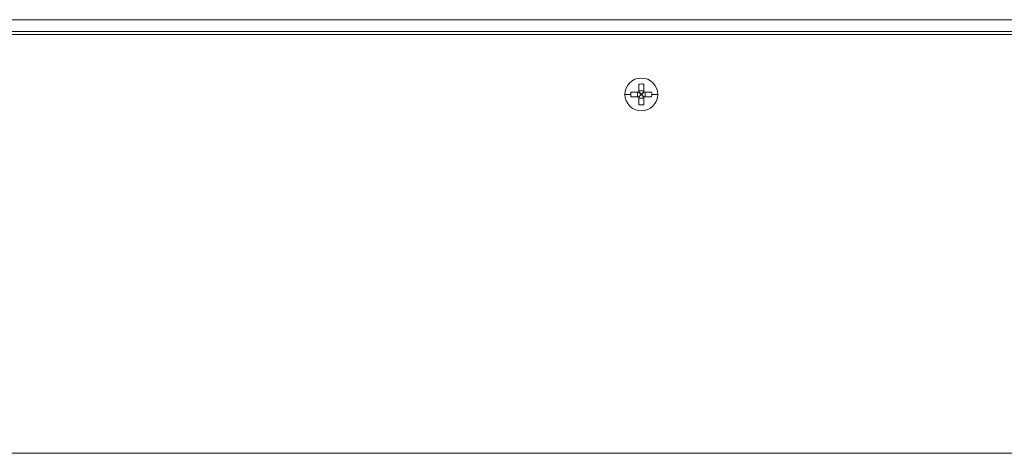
# Model space of a CAD drawing. Header units: millimetres. Extents: x -806 to 2023, y 502 to 1658.
# Tile 17 of 48: x -124 to 41, y 1464 to 1537. Entities that reach past the tile are written whole.
import ezdxf

# ---------------------------------------------------------------- set-up
doc = ezdxf.new("R2010")
doc.units = ezdxf.units.MM

# ---------------------------------------------------------------- blocks, each defined once
blk = doc.blocks.new('Drawing View10')
at = {"color": 7, "linetype": 'Continuous', "lineweight": 18}
for p, q in [((596.5, 9.75), (21.5, 9.75)), ((597.5, 7.25), (20.5, 7.25)), ((21.5, 7.75), (596.5, 7.75)), ((228.6, -1.02), (228.6, -2.35)), ((229.4, -1.02), (229.4, -2.35)), ((226.25, -2.75), (227.25, -2.75)), ((228.6, -2.35), (227.27, -2.35)), ((228.6, -3.15), (227.27, -3.15)), ((228.37, -2.35), (228.37, -3.15)), ((229.4, -2.12), (228.6, -2.12)), ((228.6, -3.15), (228.6, -4.48)), ((228.97, -2.72), (228.97, -2.78)), ((229.03, -2.72), (228.97, -2.72)), ((229.03, -2.78), (228.97, -2.78)), ((229.03, -2.72), (229.03, -2.78)), ((230.73, -2.35), (229.4, -2.35)), ((229.4, -3.15), (229.4, -4.48)), ((230.73, -3.15), (229.4, -3.15)), ((229.63, -2.35), (229.63, -3.15)), ((229.4, -3.38), (228.6, -3.38)), ((597.5, -62.75), (20.5, -62.75))]:
    blk.add_line(p, q, dxfattribs=at)
at = {"color": 7, "linetype": 'Continuous', "lineweight": 18, "flags": 128}
blk.add_lwpolyline([(231.75, -2.75), (231.7, -2.75), (231.63, -2.75), (231.54, -2.75), (231.42, -2.75), (231.28, -2.75), (231.12, -2.75), (230.94, -2.75), (230.75, -2.75)], dxfattribs=at)
at = {"color": 7, "linetype": 'Continuous', "lineweight": 18}
for centre, radius, start, end in [((229, -2.75), 2.75, 0, 180), ((229, -5.39), 4.39, 84.7672, 95.2328), ((229, -2.75), 2.75, 180, 0), ((231.63, -2.75), 4.38, 174.7635, 180.0065), ((231.63, -2.75), 4.38, 179.9935, 185.2365), ((226.37, -2.75), 4.38, 359.9935, 5.2365), ((226.37, -2.75), 4.38, 354.7635, 0.0065), ((229, -0.11), 4.39, 264.7672, 275.2328)]:
    blk.add_arc(centre, radius, start, end, dxfattribs=at)
for points, knots in [([(228.57, -2.35), (228.63, -2.41), (228.76, -2.53), (228.9, -2.66), (228.97, -2.72)], [0, 0, 0, 0, 0.481368, 1, 1, 1, 1]), ([(228.57, -3.15), (228.63, -3.09), (228.76, -2.97), (228.9, -2.84), (228.97, -2.78)], [0, 0, 0, 0, 0.481534, 1, 1, 1, 1]), ([(228.6, -2.32), (228.66, -2.38), (228.78, -2.51), (228.91, -2.65), (228.97, -2.72)], [0, 0, 0, 0, 0.481534, 1, 1, 1, 1]), ([(228.6, -3.18), (228.66, -3.12), (228.78, -2.99), (228.91, -2.85), (228.97, -2.78)], [0, 0, 0, 0, 0.481368, 1, 1, 1, 1]), ([(229.4, -2.32), (229.34, -2.38), (229.22, -2.51), (229.09, -2.65), (229.03, -2.72)], [0, 0, 0, 0, 0.481368, 1, 1, 1, 1]), ([(229.43, -2.35), (229.37, -2.41), (229.24, -2.53), (229.1, -2.66), (229.03, -2.72)], [0, 0, 0, 0, 0.481534, 1, 1, 1, 1]), ([(229.43, -3.15), (229.37, -3.09), (229.24, -2.97), (229.1, -2.84), (229.03, -2.78)], [0, 0, 0, 0, 0.481368, 1, 1, 1, 1]), ([(229.4, -3.18), (229.34, -3.12), (229.22, -2.99), (229.09, -2.85), (229.03, -2.78)], [0, 0, 0, 0, 0.481534, 1, 1, 1, 1])]:
    blk.add_open_spline(points, degree=3, knots=knots, dxfattribs=at)

msp = doc.modelspace()

# ---------------------------------------------------------------- block references
at = {"color": 7, "linetype": 'Continuous', "lineweight": 18}
msp.add_blockref('Drawing View10', (-249.2, 1527.12), dxfattribs=at)

doc.saveas('drawing.dxf')
